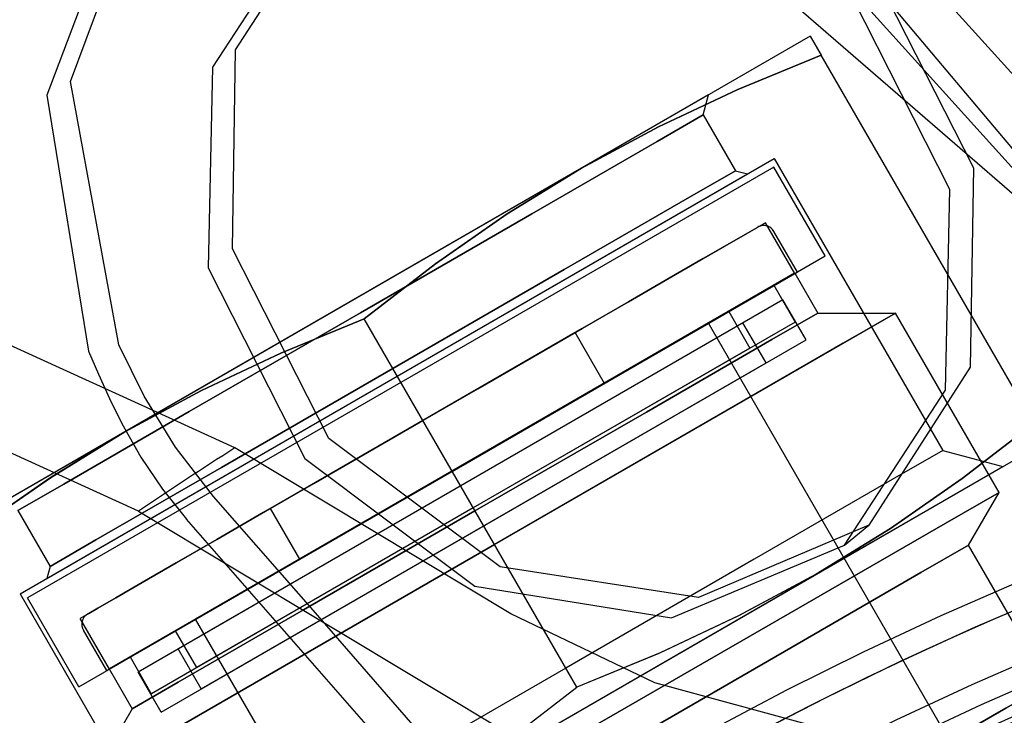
# Model space of a CAD drawing. Extents: x -156717 to 425753, y -51191 to 363295.
# Tile 237 of 256: x 135370 to 135403, y 109858 to 109882. Entities that reach past the tile are written whole.
import ezdxf

# ---------------------------------------------------------------- set-up
doc = ezdxf.new("R2010")
doc.units = 0
doc.header["$LTSCALE"] = 50
doc.linetypes.add('HIDDEN', pattern=[9.525, 6.35, -3.175])
doc.layers.add('DEFAULT_2', color=8, linetype='HIDDEN')

msp = doc.modelspace()

# ---------------------------------------------------------------- linework, layer by layer
at = {"layer": 'DEFAULT_2', "color": 8, "linetype": 'HIDDEN'}
for p, q in [((135415.46796, 109867.15218), (135378.53705, 109908.11988)), ((135376.94808, 109906.67103), (135413.82053, 109865.76818)), ((135407.25383, 109873.05266), (135376.94815, 109906.67093)), ((135407.25383, 109873.05266), (135376.94815, 109906.67093)), ((135370.82716, 109904.68049), (135407.25383, 109873.05266)), ((135370.82716, 109904.68049), (135407.25383, 109873.05266)), ((135371.50222, 109880.01799), (135374.45918, 109887.95838)), ((135373.62205, 109887.24882), (135370.69793, 109879.55392)), ((135377.13898, 109881.0956), (135380.6071, 109886.48542)), ((135379.78808, 109885.79818), (135376.34782, 109880.50454)), ((135411.83984, 109867.96537), (135398.21124, 109884.18802)), ((135399.02756, 109883.5332), (135402.31012, 109877.06467)), ((135401.50118, 109876.33082), (135398.20778, 109882.84532)), ((135396.7393, 109881.55994), (135388.94394, 109877.05929)), ((135396.7393, 109881.55994), (135397.11242, 109880.91368)), ((135377.034, 109874.30134), (135377.13898, 109881.0956)), ((135397.11242, 109880.91368), (135394.26945, 109879.74172)), ((135394.26967, 109879.74182), (135397.11242, 109880.91368)), ((135404.36735, 109868.34778), (135397.11242, 109880.91368)), ((135376.34782, 109880.50454), (135376.20337, 109873.65943)), ((135373.15425, 109871.03098), (135371.50222, 109880.01799)), ((135394.26945, 109879.74172), (135391.5672, 109878.47307)), ((135391.56742, 109878.47318), (135394.26967, 109879.74182)), ((135393.2747, 109879.55965), (135369.02245, 109865.55761)), ((135370.69793, 109879.55392), (135372.12368, 109870.81332)), ((135393.09166, 109878.87654), (135393.2747, 109879.55965)), ((135393.09166, 109878.87654), (135391.52509, 109877.97208)), ((135391.52509, 109877.97208), (135393.09166, 109878.87654)), ((135393.09166, 109878.87654), (135394.19181, 109876.97101)), ((135393.09166, 109878.87654), (135394.19182, 109876.97101)), ((135388.94394, 109877.05929), (135391.56742, 109878.47318)), ((135391.5672, 109878.47307), (135388.94394, 109877.05929)), ((135391.52509, 109877.97208), (135387.24513, 109875.50105)), ((135387.24513, 109875.50105), (135391.52509, 109877.97208)), ((135369.78644, 109862.53409), (135395.51114, 109877.38626)), ((135395.51114, 109877.38626), (135401.26198, 109867.42552)), ((135395.51114, 109877.38626), (135401.26198, 109867.42552)), ((135388.94394, 109877.05929), (135373.35321, 109868.05798)), ((135395.50617, 109877.09467), (135382.77381, 109869.74364)), ((135388.94394, 109877.05929), (135386.40773, 109875.49423)), ((135386.40794, 109875.49437), (135388.94394, 109877.05929)), ((135394.19181, 109876.97101), (135392.62524, 109876.06655)), ((135392.62524, 109876.06655), (135394.19182, 109876.97101)), ((135394.19182, 109876.97101), (135394.60168, 109876.86119)), ((135397.25649, 109874.06318), (135395.50624, 109877.09471)), ((135402.31012, 109877.06467), (135402.20514, 109870.27041)), ((135370.69589, 109863.05917), (135394.60169, 109876.86118)), ((135401.35673, 109869.4857), (135401.50118, 109876.33082)), ((135392.62524, 109876.06655), (135388.34529, 109873.59552)), ((135388.34529, 109873.59552), (135392.62524, 109876.06655)), ((135387.24513, 109875.50105), (135381.39861, 109872.12555)), ((135381.39861, 109872.12555), (135387.24513, 109875.50105)), ((135386.40773, 109875.49423), (135383.95792, 109873.78833)), ((135383.95812, 109873.78848), (135386.40794, 109875.49437)), ((135395.21697, 109875.1954), (135371.83087, 109861.69343)), ((135394.60727, 109874.84339), (135394.91807, 109875.02283)), ((135394.91807, 109875.02283), (135394.60727, 109874.84339)), ((135394.91807, 109875.02283), (135394.94785, 109875.04002)), ((135394.94785, 109875.04002), (135394.91807, 109875.02283)), ((135396.21711, 109873.46309), (135395.21697, 109875.1954)), ((135396.21711, 109873.46309), (135395.21697, 109875.1954)), ((135396.30373, 109873.5131), (135395.50361, 109874.89894)), ((135393.99414, 109874.4894), (135394.60727, 109874.84339)), ((135394.60727, 109874.84339), (135393.99414, 109874.4894)), ((135380.31656, 109867.83281), (135377.034, 109874.30134)), ((135393.09541, 109873.97052), (135393.99414, 109874.4894)), ((135393.99414, 109874.4894), (135393.09541, 109873.97052)), ((135384.52406, 109866.71211), (135397.25642, 109874.06314)), ((135391.9356, 109873.3009), (135393.09541, 109873.97052)), ((135393.09541, 109873.97052), (135391.9356, 109873.3009)), ((135376.20337, 109873.65943), (135379.49677, 109867.14492)), ((135381.52169, 109871.91237), (135383.95812, 109873.78848)), ((135383.95792, 109873.78833), (135381.52169, 109871.91237)), ((135388.34529, 109873.59552), (135382.49877, 109870.22003)), ((135382.49877, 109870.22003), (135388.34529, 109873.59552)), ((135372.83102, 109859.96112), (135396.21711, 109873.46309)), ((135396.21114, 109873.47004), (135384.51956, 109866.7199)), ((135384.52406, 109866.71211), (135396.30366, 109873.51306)), ((135390.54634, 109872.49881), (135391.9356, 109873.3009)), ((135391.9356, 109873.3009), (135390.54634, 109872.49881)), ((135396.21261, 109873.47089), (135396.99773, 109872.11103)), ((135395.5009, 109873.05998), (135384.51956, 109866.7199)), ((135395.50237, 109873.06083), (135396.22747, 109871.80491)), ((135395.81183, 109872.56482), (135373.81158, 109859.86297)), ((135396.59935, 109871.20081), (135395.81183, 109872.56482)), ((135396.59935, 109871.20081), (135395.81183, 109872.56482)), ((135388.96552, 109871.58612), (135390.54634, 109872.49881)), ((135390.54634, 109872.49881), (135388.96552, 109871.58612)), ((135370.48267, 109870.53872), (135367.09085, 109872.08318)), ((135381.39861, 109872.12555), (135375.55209, 109868.75006)), ((135375.55209, 109868.75006), (135381.39861, 109872.12555)), ((135381.52169, 109871.91237), (135378.67872, 109870.74041)), ((135378.67894, 109870.74051), (135381.52169, 109871.91237)), ((135388.77662, 109859.34647), (135381.52169, 109871.91237)), ((135388.77662, 109859.34647), (135381.52169, 109871.91237)), ((135393.95935, 109872.16997), (135384.51956, 109866.7199)), ((135393.96062, 109872.1707), (135394.68572, 109870.91478)), ((135396.99773, 109872.11103), (135395.43115, 109871.20657)), ((135395.43115, 109871.20657), (135396.99773, 109872.11103)), ((135396.99773, 109872.11103), (135399.6496, 109872.11103)), ((135397.7735, 109871.02786), (135399.6496, 109872.11103)), ((135399.6496, 109872.11103), (135397.86521, 109871.08081)), ((135399.6496, 109872.11103), (135399.6496, 109872.11103)), ((135403.18371, 109865.98978), (135399.6496, 109872.11103)), ((135394.44782, 109871.77731), (135375.1756, 109860.65049)), ((135393.26653, 109871.76996), (135384.51956, 109866.7199)), ((135396.226, 109871.80406), (135385.24467, 109865.46398)), ((135387.23627, 109870.58774), (135388.96552, 109871.58612)), ((135388.96552, 109871.58612), (135387.23627, 109870.58774)), ((135402.99411, 109854.92399), (135393.2677, 109871.77064)), ((135395.23533, 109870.41329), (135394.44782, 109871.77731)), ((135395.23533, 109870.41329), (135394.44782, 109871.77731)), ((135374.59909, 109858.49896), (135396.59935, 109871.20081)), ((135388.72083, 109871.44485), (135378.32701, 109865.44397)), ((135389.72097, 109869.71255), (135388.72083, 109871.44485)), ((135389.72097, 109869.71255), (135388.72083, 109871.44485)), ((135395.43115, 109871.20657), (135391.1512, 109868.73554)), ((135391.1512, 109868.73554), (135395.43115, 109871.20657)), ((135374.02154, 109869.28053), (135373.15425, 109871.03098)), ((135394.68446, 109870.91405), (135385.24467, 109865.46398)), ((135392.77153, 109868.13997), (135397.7735, 109871.02786)), ((135397.86521, 109871.08081), (135392.80628, 109868.16003)), ((135373.82239, 109869.01446), (135370.48267, 109870.53872)), ((135372.12366, 109870.81331), (135372.45997, 109870.02758)), ((135378.67872, 109870.74041), (135375.97647, 109869.47176)), ((135375.97669, 109869.47187), (135378.67894, 109870.74051)), ((135385.40576, 109869.53089), (135387.23627, 109870.58774)), ((135387.23627, 109870.58774), (135385.40576, 109869.53089)), ((135375.96311, 109859.28647), (135395.23533, 109870.41329)), ((135382.49877, 109870.22003), (135376.65224, 109866.84453)), ((135376.65224, 109866.84453), (135382.49877, 109870.22003)), ((135402.20514, 109870.27041), (135398.73702, 109864.88059)), ((135372.45997, 109870.02758), (135372.83327, 109869.20112)), ((135382.77381, 109869.74364), (135370.04145, 109862.39261)), ((135379.32715, 109863.71167), (135389.72097, 109869.71255)), ((135383.52392, 109868.44441), (135385.40576, 109869.53089)), ((135385.40576, 109869.53089), (135383.52392, 109868.44441)), ((135372.83327, 109869.20112), (135373.25303, 109868.34159)), ((135373.35321, 109868.05798), (135375.97669, 109869.47187)), ((135375.97647, 109869.47176), (135373.35321, 109868.05798)), ((135375.08817, 109867.53615), (135374.02154, 109869.28053)), ((135397.91647, 109864.19206), (135401.35673, 109869.4857)), ((135377.10999, 109867.51037), (135373.82239, 109869.01446)), ((135375.55209, 109868.75006), (135371.27213, 109866.27903)), ((135371.27213, 109866.27903), (135375.55209, 109868.75006)), ((135391.1512, 109868.73554), (135385.30468, 109865.36005)), ((135385.30468, 109865.36005), (135391.1512, 109868.73554)), ((135373.25295, 109868.34152), (135373.89959, 109867.19427)), ((135383.52392, 109868.44441), (135381.64207, 109867.35793)), ((135381.64207, 109867.35793), (135383.52392, 109868.44441)), ((135392.80628, 109868.16003), (135385.96765, 109864.21175)), ((135404.36735, 109868.34778), (135401.93088, 109866.47165)), ((135401.93115, 109866.47184), (135404.36735, 109868.34778)), ((135373.35321, 109868.05798), (135365.55784, 109863.55732)), ((135371.1127, 109866.58989), (135368.39592, 109867.82473)), ((135373.35321, 109868.05798), (135370.817, 109866.49292)), ((135370.81721, 109866.49306), (135373.35321, 109868.05798)), ((135386.1602, 109863.45821), (135380.31656, 109867.83281)), ((135385.96765, 109864.21175), (135392.77153, 109868.13997)), ((135376.38919, 109865.85537), (135375.08817, 109867.53615)), ((135386.53308, 109861.8484), (135377.10999, 109867.51037)), ((135396.9451, 109863.20086), (135404.74047, 109867.70152)), ((135373.89959, 109867.19427), (135374.63828, 109866.10401)), ((135381.64207, 109867.35793), (135379.81156, 109866.30108)), ((135379.81156, 109866.30108), (135381.64207, 109867.35793)), ((135401.26198, 109867.42552), (135399.53875, 109866.43061)), ((135401.26198, 109867.42552), (135399.53875, 109866.43061)), ((135401.26198, 109867.42552), (135403.31132, 109866.8764)), ((135401.26198, 109867.42552), (135403.31132, 109866.8764)), ((135376.65224, 109866.84453), (135372.37229, 109864.3735)), ((135372.37229, 109864.3735), (135376.65224, 109866.84453)), ((135374.98816, 109850.52401), (135403.31132, 109866.8764)), ((135379.49677, 109867.14492), (135385.29702, 109862.78899)), ((135370.817, 109866.49292), (135368.36719, 109864.78702)), ((135368.36739, 109864.78717), (135370.81721, 109866.49306)), ((135373.83007, 109865.35253), (135371.1127, 109866.58989)), ((135371.79171, 109859.36108), (135384.52406, 109866.71211)), ((135372.74447, 109859.91116), (135384.52406, 109866.71211)), ((135384.51956, 109866.7199), (135372.82799, 109859.96977)), ((135384.51956, 109866.7199), (135373.53823, 109860.37983)), ((135384.51956, 109866.7199), (135375.07977, 109861.26984)), ((135384.51956, 109866.7199), (135375.7726, 109861.66984)), ((135371.27213, 109866.27903), (135369.70556, 109865.37457)), ((135369.70556, 109865.37457), (135371.27213, 109866.27903)), ((135379.81156, 109866.30108), (135378.08232, 109865.3027)), ((135378.08232, 109865.3027), (135379.81156, 109866.30108)), ((135399.53875, 109866.43061), (135394.8308, 109863.71247)), ((135399.53875, 109866.43061), (135394.8308, 109863.71247)), ((135401.93088, 109866.47165), (135399.48106, 109864.76575)), ((135399.48135, 109864.76594), (135401.93115, 109866.47184)), ((135374.63828, 109866.10401), (135375.46401, 109865.07813)), ((135380.02028, 109861.69607), (135376.38919, 109865.85537)), ((135403.18371, 109865.98978), (135401.35068, 109864.93147)), ((135401.35068, 109864.93147), (135403.18371, 109865.98978)), ((135402.14649, 109864.19326), (135403.18371, 109865.98978)), ((135369.70556, 109865.37457), (135370.80572, 109863.46904)), ((135369.70556, 109865.37457), (135370.80572, 109863.46904)), ((135373.83007, 109865.35253), (135391.04847, 109855.00667)), ((135385.24467, 109865.46398), (135374.26333, 109859.12391)), ((135385.24467, 109865.46398), (135375.80488, 109860.01392)), ((135378.08232, 109865.3027), (135376.5015, 109864.39002)), ((135376.5015, 109864.39002), (135378.08232, 109865.3027)), ((135379.32715, 109863.71167), (135378.32701, 109865.44397)), ((135379.32715, 109863.71167), (135378.32701, 109865.44397)), ((135379.45815, 109861.98455), (135385.30468, 109865.36005)), ((135385.30468, 109865.36005), (135379.45815, 109861.98455)), ((135386.26637, 109852.73371), (135375.46401, 109865.07813)), ((135398.73702, 109864.88059), (135392.92641, 109862.41182)), ((135401.35068, 109864.93147), (135396.34273, 109862.04014)), ((135396.34273, 109862.04014), (135401.35068, 109864.93147)), ((135397.9169, 109864.19232), (135398.73669, 109864.8802)), ((135396.9451, 109863.20086), (135399.48135, 109864.76594)), ((135399.48106, 109864.76575), (135396.9451, 109863.20086)), ((135372.37229, 109864.3735), (135370.80572, 109863.46904)), ((135370.80572, 109863.46904), (135372.37229, 109864.3735)), ((135376.5015, 109864.39002), (135375.11224, 109863.58793)), ((135375.11224, 109863.58793), (135376.5015, 109864.39002)), ((135385.96765, 109864.21175), (135379.09878, 109860.246)), ((135379.10424, 109860.24916), (135385.96765, 109864.21175)), ((135392.00629, 109861.71256), (135397.91647, 109864.19206)), ((135402.14649, 109864.19326), (135400.5219, 109863.2553)), ((135400.5219, 109863.2553), (135402.14649, 109864.19326)), ((135404.37181, 109860.33888), (135402.14649, 109864.19326)), ((135370.80571, 109863.46904), (135370.69589, 109863.05917)), ((135370.80571, 109863.46904), (135370.69589, 109863.05917)), ((135375.11224, 109863.58793), (135373.95242, 109862.91831)), ((135373.95242, 109862.91831), (135375.11224, 109863.58793)), ((135392.92641, 109862.41182), (135386.1602, 109863.45821)), ((135394.8308, 109863.71247), (135388.39963, 109859.99943)), ((135394.8308, 109863.71247), (135388.39963, 109859.99943)), ((135381.35437, 109854.19955), (135396.9451, 109863.20086)), ((135396.9451, 109863.20086), (135394.277, 109861.76459)), ((135396.9451, 109863.20086), (135394.32158, 109861.78695)), ((135400.5219, 109863.2553), (135396.08343, 109860.69275)), ((135396.08343, 109860.69275), (135400.5219, 109863.2553)), ((135373.95242, 109862.91831), (135373.0537, 109862.39943)), ((135373.0537, 109862.39943), (135373.95242, 109862.91831)), ((135385.29702, 109862.78899), (135392.00629, 109861.71256)), ((135411.10696, 109863.07255), (135392.74576, 109852.47171)), ((135369.78644, 109862.53409), (135375.53728, 109852.57335)), ((135369.78644, 109862.53409), (135375.53728, 109852.57335)), ((135371.79163, 109859.36104), (135370.04138, 109862.39257)), ((135373.0537, 109862.39943), (135372.44057, 109862.04544)), ((135372.44057, 109862.04544), (135373.0537, 109862.39943)), ((135372.12977, 109861.86599), (135372.09999, 109861.8488)), ((135372.09999, 109861.8488), (135372.12977, 109861.86599)), ((135372.44057, 109862.04544), (135372.12977, 109861.86599)), ((135372.12977, 109861.86599), (135372.44057, 109862.04544)), ((135375.1782, 109859.51352), (135379.45815, 109861.98455)), ((135379.45815, 109861.98455), (135375.1782, 109859.51352)), ((135391.44104, 109859.49235), (135386.53308, 109861.8484)), ((135396.34273, 109862.04014), (135389.50175, 109858.0905)), ((135389.50175, 109858.0905), (135396.34273, 109862.04014)), ((135394.32158, 109861.78695), (135391.61933, 109860.51831)), ((135372.83102, 109859.96112), (135371.83087, 109861.69343)), ((135372.83102, 109859.96112), (135371.83087, 109861.69343)), ((135385.49785, 109844.82252), (135375.77143, 109861.66917)), ((135383.65103, 109857.53644), (135380.02028, 109861.69607)), ((135394.277, 109861.76459), (135391.57449, 109860.4986)), ((135372.7444, 109859.91112), (135371.94428, 109861.29696)), ((135375.07851, 109861.26911), (135375.80362, 109860.01319)), ((135375.96311, 109859.28647), (135375.1756, 109860.65049)), ((135375.96311, 109859.28647), (135375.1756, 109860.65049)), ((135391.61933, 109860.51831), (135388.77662, 109859.34647)), ((135391.57449, 109860.4986), (135388.77662, 109859.34647)), ((135396.08343, 109860.69275), (135390.02037, 109857.19224)), ((135390.02037, 109857.19224), (135396.08343, 109860.69275)), ((135373.53676, 109860.37898), (135374.26187, 109859.12306)), ((135379.09878, 109860.246), (135374.09219, 109857.35545)), ((135374.09234, 109857.35553), (135379.10424, 109860.24916)), ((135372.82652, 109859.96892), (135373.61163, 109858.60906)), ((135374.59909, 109858.49896), (135373.81158, 109859.86297)), ((135374.59909, 109858.49896), (135373.81158, 109859.86297)), ((135388.39963, 109859.99943), (135381.96845, 109856.28639)), ((135388.39963, 109859.99943), (135381.96845, 109856.28639)), ((135373.61163, 109858.60906), (135375.1782, 109859.51352)), ((135375.1782, 109859.51352), (135373.61163, 109858.60906)), ((135396.99596, 109857.97983), (135391.44104, 109859.49235)), ((135386.34042, 109857.47053), (135388.77662, 109859.34647)), ((135386.37991, 109857.49951), (135388.77662, 109859.34647)), ((135403.04681, 109858.41902), (135404.55996, 109859.29264)), ((135404.55996, 109859.29264), (135403.04681, 109858.41902)), ((135403.25673, 109858.54022), (135404.32196, 109859.15523)), ((135404.32196, 109859.15523), (135403.25673, 109858.54022)), ((135373.61163, 109858.60906), (135372.28569, 109856.31247)), ((135401.29147, 109857.40557), (135403.41744, 109858.63301)), ((135403.41744, 109858.63301), (135401.29147, 109857.40557)), ((135401.29221, 109857.406), (135403.04681, 109858.41902)), ((135403.04681, 109858.41902), (135401.29221, 109857.406)), ((135401.93269, 109857.77578), (135403.25673, 109858.54022)), ((135403.25673, 109858.54022), (135401.93269, 109857.77578))]:
    msp.add_line(p, q, dxfattribs=at)
for centre, radius, start, end in [((135395.15715, 109874.69891), 0.40006, 30, 120), ((135450.76872, 109751.973), 120.44256, 0, 180), ((135450.76872, 109751.973), 120.44256, 0, 180), ((135450.76872, 109751.973), 117.86718, 0, 180), ((135450.76872, 109751.973), 117.11707, 0, 180), ((135450.76872, 109751.973), 117.11707, 0, 180), ((135450.76872, 109751.973), 116.13693, 0, 180), ((135450.76872, 109751.973), 137.01997, 122.5188004, 124.160572), ((135450.76872, 109751.973), 116.33446, 100.5794498, 128.7990116), ((135450.82015, 109751.9117), 119.71745, 108.4452611, 151.5174307), ((135450.76872, 109751.973), 112.81144, 0, 180), ((135450.82015, 109751.91171), 119.71745, 109.7479217, 125.9999246), ((135450.82015, 109751.91171), 119.71745, 109.7479217, 121.9152323), ((135450.76872, 109751.973), 110.49111, 0, 180), ((135450.76872, 109751.973), 110.49111, 0, 180), ((135450.76872, 109751.973), 112.33387, 100.5794467, 128.7990156), ((135372.29075, 109861.49699), 0.40006, 120, 210), ((135450.76872, 109751.973), 116.13693, 111.3643039, 120), ((135450.76872, 109751.973), 107.16562, 0, 180), ((135450.76872, 109751.973), 107.16562, 0, 180)]:
    msp.add_arc(centre, radius, start, end, dxfattribs=at)

doc.saveas('drawing.dxf')
